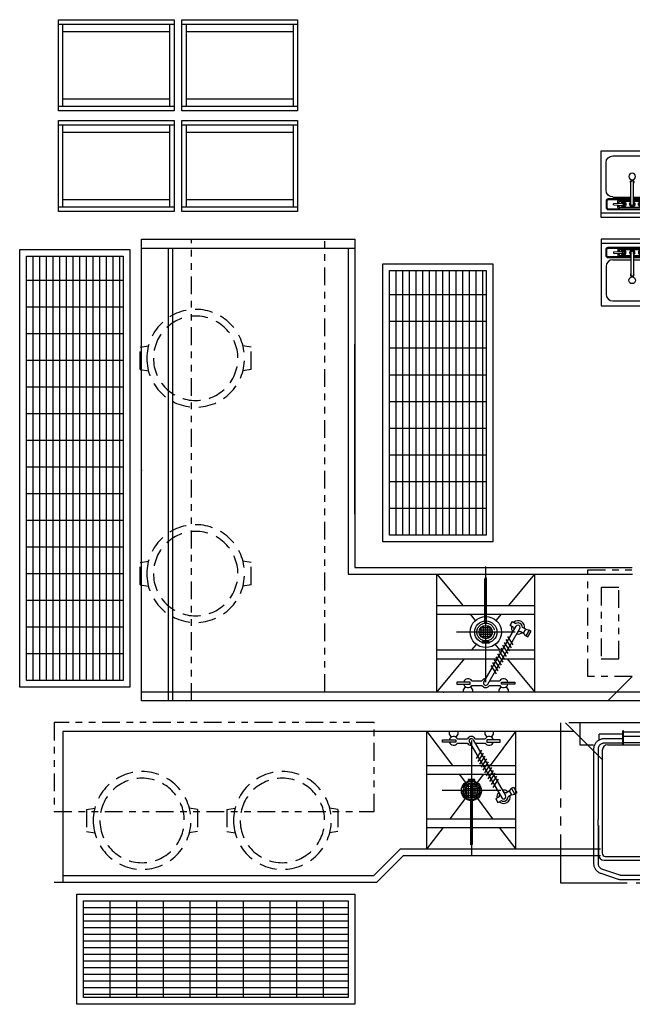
# Model space of a CAD drawing. Header units: inches. Extents: x -119 to 3951, y 0 to 4293.
# Tile 64 of 68: x 3420 to 3558, y 3281 to 3503. Entities that reach past the tile are written whole.
import ezdxf

# ---------------------------------------------------------------- set-up
doc = ezdxf.new("R2010")
doc.units = ezdxf.units.IN
doc.header["$LTSCALE"] = 48
doc.header["$MEASUREMENT"] = 0
for name, pattern in [('A1-DASH', [0.2383, 0.0833, -0.031, 0.031, -0.031, 0.031, -0.031]), ('A2-DASH', [0.5225, 0.3125, -0.042, 0.042, -0.042, 0.042, -0.042]), ('CENTER', [2, 1.25, -0.25, 0.25, -0.25]), ('DASHED', [0.75, 0.5, -0.25]), ('HIDDEN', [0.375, 0.25, -0.125]), ('L-DASH', [0.1249, 0.0833, -0.0416]), ('S-DASH', [0.082, 0.041, -0.041])]:
    doc.linetypes.add(name, pattern=pattern)
for name, color, linetype in [('200', 2, 'CONTINUOUS'), ('201', 2, 'HIDDEN'), ('204', 6, 'CONTINUOUS'), ('205', 1, 'CENTER'), ('FS-CLRNC', 1, 'DASHED'), ('FS-DSH01', 1, 'S-DASH'), ('FS-DSH03', 1, 'L-DASH'), ('FS-DSHA1', 4, 'A1-DASH'), ('FS-EQBKD', 3, 'CONTINUOUS'), ('FS-EQCTR', 4, 'CONTINUOUS'), ('FS-EQPMT', 2, 'CONTINUOUS'), ('FS-HDS02', 6, 'A2-DASH')]:
    doc.layers.add(name, color=color, linetype=linetype)

# ---------------------------------------------------------------- blocks, each defined once
blk = doc.blocks.new('e2d0106p')
at = {"layer": 'FS-DSH03'}
for p, q in [((-12.5, 2.5), (-10.63, 2.81)), ((-12.5, 2.5), (-12.5, -2.5)), ((12.5, 2.5), (10.63, 2.81)), ((12.5, 2.5), (12.5, -2.5)), ((-12.5, -2.5), (-10.63, -2.81)), ((12.5, -2.5), (10.63, -2.81))]:
    blk.add_line(p, q, dxfattribs=at)
for radius in [11, 9.5]:
    blk.add_circle((0, 0), radius, dxfattribs=at)
blk = doc.blocks.new('f-2210')
at = {"layer": 'FS-EQPMT'}
for p, q in [((-5, 0), (-5, -0.5)), ((-3, -0.5), (-3, 0)), ((3, 0), (3, -0.5)), ((5, -0.5), (5, 0)), ((-6.5, -1.75), (-3.5, -1.75)), ((-6.5, -2.25), (-6.5, -1.75)), ((-5, -0.5), (-4.55, -1.17)), ((-3.5, -1.75), (-3.5, -2.25)), ((-3.45, -1.17), (-3, -0.5)), ((-3.13, -1.5), (-0.87, -1.5)), ((0.43, -1.75), (7.68, -14.31)), ((0.87, -1.5), (3.13, -1.5)), ((3, -0.5), (3.45, -1.17)), ((6.5, -1.75), (3.5, -1.75)), ((3.5, -1.75), (3.5, -2.25)), ((4.55, -1.17), (5, -0.5)), ((6.5, -2.25), (6.5, -1.75)), ((-3.5, -2.25), (-6.5, -2.25)), ((-3.13, -2.5), (-0.87, -2.5)), ((-0.43, -2.25), (6.82, -14.81)), ((0.87, -2.5), (3.13, -2.5)), ((1.13, -5.96), (2.37, -4.1)), ((3.5, -2.25), (6.5, -2.25)), ((1.51, -6.61), (2.74, -4.75)), ((1.88, -7.26), (3.12, -5.4)), ((2.26, -7.91), (3.49, -6.05)), ((2.63, -8.56), (3.87, -6.7)), ((3.01, -9.21), (4.24, -7.35)), ((3.38, -9.86), (4.62, -8)), ((3.76, -10.51), (4.99, -8.64)), ((4.13, -11.16), (5.37, -9.29)), ((4.51, -11.81), (5.74, -9.94)), ((4.88, -12.46), (6.12, -10.59)), ((7.75, -13.69), (8.52, -13.25)), ((9.04, -12.66), (8.52, -13.25)), ((8.52, -13.25), (9.02, -14.12)), ((9.04, -12.66), (9.47, -12.41)), ((9.79, -13.96), (9.04, -12.66)), ((9.47, -12.41), (10.22, -13.71)), ((6.25, -14.56), (5.48, -15)), ((5.48, -15), (5.98, -15.87)), ((5.98, -15.87), (6.75, -15.42)), ((9.02, -14.12), (8.25, -14.56)), ((9.02, -14.12), (9.79, -13.96)), ((10.22, -13.71), (9.79, -13.96))]:
    blk.add_line(p, q, dxfattribs=at)
for centre, radius, start, end in [((-4, -2), 1, 30, 165.5225), ((0, -2), 1, 30, 150), ((0, -2), 0.5, 30, 210), ((4, -2), 1, 14.4775, 150), ((-4, -2), 1, 194.4775, 330), ((0, -2), 1, 210, 270), ((4, -2), 1, 210, 345.5225), ((7.25, -14.56), 1.5, 49.4712, 100.5288), ((7.25, -14.56), 1.5, 139.4712, 190.5288), ((7.25, -14.56), 1, 150, 180), ((7.25, -14.56), 1.5, 229.4712, 10.5288), ((7.25, -14.56), 1, 240, 0), ((7.25, -14.56), 0.5, 210, 30), ((7.25, -14.56), 1, 60, 90)]:
    blk.add_arc(centre, radius, start, end, dxfattribs=at)
blk = doc.blocks.new('FSA029P')
at = {"layer": '201'}
for p, q in [((-0.75, 2.52), (0.75, 2.52)), ((-0.75, 2.14), (-0.75, 2.52)), ((0.75, 2.52), (0.75, 2.14)), ((0.75, 2.14), (-0.75, 2.14)), ((-0.62, 2.14), (-0.62, 1.9)), ((0.62, 2.14), (0.62, 1.9)), ((-0.19, -1.99), (-0.19, -12)), ((0.19, -1.99), (0.19, -12))]:
    blk.add_line(p, q, dxfattribs=at)
blk.add_circle((0, 0), 2, dxfattribs=at)
blk.add_arc((0, -12), 0.188, 180, 0, dxfattribs=at)
at = {"layer": '204'}
for p, q in [((-0.38, 2.14), (-0.38, 2.52)), ((0.38, 2.52), (0.38, 2.14)), ((-6.59, 0), (6.59, 0)), ((-2, 0), (2, 0)), ((1.5, 0), (-1.5, 0)), ((1.41, 0.5), (-1.41, 0.5)), ((-1.37, -0.6), (-1.37, 0.6)), ((1.12, 1), (-1.12, 1)), ((-0.87, -1.22), (-0.87, 1.22)), ((-0.38, -1.45), (-0.38, 1.45)), ((0.13, -1.49), (0.13, 1.49)), ((0.62, -1.36), (0.62, 1.36)), ((1.13, -0.99), (1.13, 0.99)), ((1.41, -0.5), (-1.41, -0.5)), ((1.12, -1), (-1.12, -1))]:
    blk.add_line(p, q, dxfattribs=at)
blk.add_circle((0, 0), 1.5, dxfattribs=at)
at = {"layer": '205'}
blk.add_line((0, 11.31), (0, -14.76), dxfattribs=at)
blk = doc.blocks.new('GTW011P')
at = {"layer": '200'}
for p, q in [((0, 0), (0, -15)), ((14, 0), (0, 0)), ((14, -15), (14, 0)), ((14, -1), (0, -1)), ((4.19, -2), (9.81, -2)), ((2.75, -2.96), (2.75, -3.04)), ((2.84, -2.87), (5, -2.75)), ((2.84, -3.13), (5, -3.25)), ((3.75, -2.44), (3.75, -2.82)), ((3.75, -2.44), (3.75, -2.82)), ((3.75, -3.18), (3.75, -3.56)), ((3.75, -3.18), (3.75, -3.56)), ((4.06, -2.44), (4.06, -2.8)), ((4.06, -3.2), (4.06, -3.56)), ((4.19, -2.31), (9.81, -2.31)), ((4.19, -3.69), (6.69, -3.69)), ((4.19, -4), (6.69, -4)), ((4.75, -2.46), (5.16, -2.81)), ((4.75, -3.54), (5.16, -3.19)), ((6.69, -3), (6.69, -8)), ((7.31, -3), (7.31, -8)), ((7.31, -3.69), (9.81, -3.69)), ((7.31, -4), (9.81, -4)), ((9.25, -2.46), (8.84, -2.81)), ((9.25, -3.54), (8.84, -3.19)), ((11.16, -2.87), (9, -2.75)), ((11.16, -3.13), (9, -3.25)), ((9.46, -5.04), (11.58, -2.92)), ((9.61, -5.19), (11.73, -3.07)), ((9.94, -2.44), (9.94, -2.8)), ((9.94, -3.2), (9.94, -3.56)), ((10.25, -2.44), (10.25, -2.82)), ((10.25, -3.18), (10.25, -3.56)), ((11.25, -2.96), (11.25, -3.04)), ((1.12, -6.13), (1.12, -12.38)), ((2.62, -4.62), (6.69, -4.62)), ((7.31, -4.62), (9.87, -4.62)), ((9.46, -5.04), (9.61, -5.19)), ((10.17, -4.62), (11.38, -4.62)), ((12.88, -12.38), (12.88, -6.13)), ((0, -15), (14, -15)), ((2.62, -13.88), (11.38, -13.88))]:
    blk.add_line(p, q, dxfattribs=at)
for points in [[(6.69, -4.19), (1.56, -4.19, -0.414214), (1.12, -3.75), (1.12, -2.25, -0.414214), (1.56, -1.81)], [(6.69, -4), (1.56, -4, -0.414214), (1.31, -3.75), (1.31, -2.25, -0.414214), (1.56, -2)], [(1.56, -1.81), (12.44, -1.81, -0.414214), (12.88, -2.25), (12.88, -3.75, -0.414214), (12.44, -4.19), (10.61, -4.19, -0.414214)], [(1.56, -2), (12.44, -2, -0.414214), (12.69, -2.25), (12.69, -3.75, -0.414214), (12.44, -4), (10.8, -4, -0.414214)], [(10.5, -4), (7.31, -4, -0.414214)], [(10.31, -4.19), (7.31, -4.19, -0.414214)]]:
    blk.add_lwpolyline(points, format="xyb", dxfattribs=at)
for centre, radius in [((5, -3), 0.219), ((9, -3), 0.219), ((7, -9.25), 0.75)]:
    blk.add_circle(centre, radius, dxfattribs=at)
for centre, radius, start, end in [((4.19, -2.44), 0.438, 90, 180), ((9.81, -2.44), 0.438, 0, 90), ((11.65, -2.99), 0.96, 231.3013, 171.1067), ((2.84, -2.96), 0.0938, 93.1798, 180), ((2.84, -3.04), 0.0938, 180, 266.8202), ((4.19, -3.56), 0.438, 180, 270), ((4.19, -2.44), 0.125, 90, 180), ((4.19, -3.56), 0.125, 180, 270), ((5, -3), 0.594, 201.6803, 158.3197), ((5, -3), 0.531, 248.2704, 111.7296), ((5, -3), 0.375, 262.0082, 97.9918), ((5, -3), 0.25, 263.6403, 96.3597), ((7, -3), 0.594, 301.7569, 238.2431), ((7, -3), 0.531, 306.0319, 233.9681), ((7, -3), 0.375, 326.4427, 213.5573), ((7, -3), 0.313, 0, 180), ((9, -3), 0.594, 21.6803, 338.3197), ((9, -3), 0.531, 68.2704, 291.7296), ((9, -3), 0.375, 82.0082, 277.9918), ((9, -3), 0.25, 83.6403, 276.3597), ((9.81, -2.44), 0.125, 0, 90), ((9.81, -3.56), 0.438, 270, 0), ((9.81, -3.56), 0.125, 270, 0), ((11.65, -2.99), 0.96, 189.7213, 218.6987), ((11.16, -2.96), 0.0938, 360, 86.8202), ((11.16, -3.04), 0.0938, 273.1798, 360), ((11.65, -2.99), 0.328, 243.7494, 206.2506), ((11.65, -2.99), 0.211, 255.0097, 194.9903), ((11.65, -2.99), 0.105, 315, 135), ((2.62, -6.13), 1.5, 90, 180), ((11.38, -6.13), 1.5, 0, 90), ((7, -8), 0.406, 140.2849, 39.7151), ((7, -8), 0.313, 180, 0), ((2.62, -12.38), 1.5, 180, 270), ((11.38, -12.38), 1.5, 270, 0)]:
    blk.add_arc(centre, radius, start, end, dxfattribs=at)
blk = doc.blocks.new('NWG018P')
at = {"layer": '200'}
for p, q in [((0, 0), (0, -26)), ((20.5, 0), (0, 0)), ((1, 0), (1, -26)), ((19.5, -26), (19.5, 0)), ((20.5, -26), (20.5, 0)), ((19.5, -1), (1, -1)), ((2.625, -1), (2.625, -25)), ((17.875, -25), (17.875, -1)), ((0, -26), (20.5, -26)), ((1, -25), (19.5, -25))]:
    blk.add_line(p, q, dxfattribs=at)
blk = doc.blocks.new('HCR101P')
at = {"layer": 'FS-CLRNC'}
for p, q in [((-3.079041, 0), (-3.079041, -5.000412)), ((-3.079041, 0), (43.081497, 0)), ((43.081497, -35.329956), (43.081497, 0)), ((-3.079041, -5.000412), (0, -5.000412)), ((28.081497, -29.675919), (28.081497, -35.329956)), ((43.081497, -35.329956), (28.081497, -35.329956))]:
    blk.add_line(p, q, dxfattribs=at)
at = {"layer": 'FS-EQPMT'}
for p, q in [((6.577499, -4.866333), (6.577499, -1.865616)), ((6.711502, -1.865616), (6.577499, -1.865616)), ((6.711502, -4.866333), (6.711502, -1.865616)), ((22.443497, -2.115601), (6.711502, -2.115601)), ((22.443497, -4.866333), (22.443497, -1.865616)), ((22.443497, -1.865616), (22.577499, -1.865616)), ((22.577499, -4.866333), (22.577499, -1.865616)), ((1.26651, -3.92067), (1.26651, -2.63092)), ((6.577499, -2.63092), (1.26651, -2.63092)), ((6.577499, -3.616333), (2.5, -3.616333)), ((20.46524, -3.115601), (6.711502, -3.115601)), ((22.443497, -3.115601), (20.182068, -3.115601)), ((22.577499, -2.63092), (27.888504, -2.63092)), ((26.654999, -3.616333), (22.577499, -3.616333)), ((27.888504, -2.63092), (27.888504, -3.920639)), ((0, -5.949982), (0, -31.704391)), ((1, -5.949982), (1, -21.765213)), ((1.952515, -6.250427), (1.952515, -21.257385)), ((6.577499, -4.616348), (2.5, -4.616348)), ((3.202484, -5.000427), (25.931595, -5.000427)), ((6.711502, -4.866333), (6.577499, -4.866333)), ((6.711502, -4.441422), (20.697006, -4.441422)), ((20.239273, -4.441422), (22.443497, -4.441422)), ((22.577499, -4.866333), (22.443497, -4.866333)), ((26.654999, -4.616348), (22.577499, -4.616348)), ((27.202499, -6.347672), (27.202499, -6.250427)), ((27.202499, -21.359924), (27.202499, -6.347672)), ((28.154999, -31.704391), (28.154999, -5.949982)), ((29.154999, -31.704391), (29.154999, -5.949982)), ((1, -23.140442), (1, -21.765213)), ((1.952515, -21.25737), (1.952515, -29.343918)), ((27.202499, -29.343918), (27.202499, -21.359924)), ((1, -23.140442), (1, -31.704391)), ((1.073486, -23.140442), (1.073486, -29.660919)), ((28.081497, -29.660919), (28.081497, -23.140442)), ((2.385498, -30.972916), (26.769501, -30.972916)), ((2.702515, -30.093918), (26.452499, -30.093918)), ((1.974243, -32.953171), (5.845764, -34.245087)), ((23.309235, -34.245087), (27.180771, -32.953171)), ((1.657684, -33.901749), (5.529221, -35.193665)), ((5.845764, -34.245087), (5.902069, -34.262756)), ((6.371536, -34.329956), (22.783463, -34.329956)), ((6.371536, -35.329956), (22.783463, -35.329956)), ((23.625763, -35.193665), (27.497299, -33.901749))]:
    blk.add_line(p, q, dxfattribs=at)
for points in [[(2.5, -3.616333), (2.335144, -3.621399), (2.171143, -3.636597), (2.008698, -3.661789), (1.848389, -3.696915), (1.690918, -3.741776), (1.537109, -3.796188), (1.387543, -3.859863), (1.242828, -3.932556), (1.103699, -4.013885), (0.970703, -4.103485), (0.84436, -4.200958), (0.725281, -4.305847), (0.613922, -4.417679), (0.510742, -4.535965), (0.416168, -4.660156), (0.330566, -4.789719), (0.254272, -4.924072), (0.187531, -5.062698), (0.130676, -5.204941), (0.083893, -5.35022), (0.047272, -5.498001), (0.021027, -5.647675), (0.005249, -5.798569), (0, -5.949982)], [(29.154999, -5.949982), (29.149765, -5.798889), (29.134033, -5.648254), (29.107864, -5.498718), (29.07135, -5.351013), (29.024612, -5.20575), (28.967773, -5.063446), (28.901062, -4.924713), (28.824738, -4.790192), (28.739059, -4.660492), (28.644363, -4.536102), (28.541031, -4.417648), (28.429535, -4.305664), (28.310257, -4.200653), (28.183746, -4.103073), (28.050568, -4.013412), (27.911301, -3.932083), (27.766479, -3.859406), (27.616852, -3.795776), (27.463013, -3.74144), (27.305603, -3.696655), (27.145432, -3.661636), (26.983185, -3.636505), (26.819489, -3.621384), (26.654999, -3.616333)], [(2.5, -4.616348), (2.389587, -4.619965), (2.279633, -4.630859), (2.170776, -4.648956), (2.063751, -4.674164), (1.959076, -4.706345), (1.857208, -4.745377), (1.758789, -4.791016), (1.664398, -4.843033), (1.574402, -4.90123), (1.489349, -4.965302), (1.40976, -5.034882), (1.335999, -5.109741), (1.268494, -5.189514), (1.207764, -5.273743), (1.154114, -5.362061), (1.10791, -5.454117), (1.06955, -5.549316), (1.039368, -5.647049), (1.017578, -5.746735), (1.004425, -5.8479), (1, -5.949982)], [(28.154999, -5.949982), (28.150558, -5.847717), (28.13736, -5.746429), (28.11554, -5.646667), (28.085312, -5.54892), (28.046906, -5.45372), (28.000687, -5.36171), (27.947052, -5.273453), (27.886337, -5.189316), (27.818909, -5.10965), (27.745224, -5.034866), (27.665741, -4.965363), (27.58078, -4.901352), (27.490875, -4.843201), (27.396576, -4.791214), (27.298233, -4.74556), (27.196411, -4.706512), (27.091736, -4.674301), (26.98465, -4.649048), (26.875702, -4.630905), (26.765594, -4.61998), (26.654999, -4.616348)], [(0, -31.704391), (0.005707, -31.862076), (0.022827, -32.019226), (0.051331, -32.175079), (0.091064, -32.328873), (0.141907, -32.479889), (0.203674, -32.627502), (0.276123, -32.771027), (0.358948, -32.909775), (0.451813, -33.04306), (0.554382, -33.170364), (0.666138, -33.29097), (0.78656, -33.404236), (0.915161, -33.509644), (1.0513, -33.606674), (1.194275, -33.694778), (1.343445, -33.77356), (1.498138, -33.842667), (1.657684, -33.901733)], [(1, -31.704391), (1.005157, -31.814529), (1.020447, -31.923462), (1.045715, -32.030502), (1.080627, -32.13504), (1.124939, -32.236404), (1.178162, -32.333878), (1.239777, -32.426758), (1.309326, -32.514587), (1.386414, -32.596985), (1.470367, -32.673416), (1.560638, -32.743423), (1.65683, -32.806778), (1.758362, -32.863113), (1.86441, -32.912018), (1.974213, -32.953156)], [(27.180771, -32.953156), (27.290527, -32.912033), (27.396561, -32.863174), (27.498093, -32.806824), (27.594315, -32.743439), (27.684677, -32.67337), (27.768707, -32.596878), (27.845825, -32.514404), (27.915405, -32.426483), (27.977036, -32.333542), (28.030243, -32.236038), (28.074509, -32.134674), (28.10939, -32.030151), (28.134598, -31.923172), (28.149872, -31.814362), (28.154999, -31.704391)], [(27.497299, -33.901733), (27.657028, -33.84259), (27.811813, -33.773438), (27.960983, -33.694641), (28.103912, -33.606537), (28.239929, -33.509583), (28.368378, -33.404266), (28.488708, -33.291107), (28.600388, -33.170639), (28.702881, -33.043472), (28.7957, -32.910294), (28.87851, -32.771683), (28.950989, -32.628235), (29.012802, -32.480637), (29.063705, -32.32962), (29.103531, -32.175751), (29.132095, -32.019745), (29.149277, -31.862366), (29.154999, -31.704391)], [(5.529221, -35.193665), (5.619675, -35.222046), (5.711212, -35.247177), (5.803711, -35.269028), (5.897064, -35.287598), (5.991135, -35.302811), (6.085739, -35.314667), (6.180756, -35.323166), (6.276062, -35.328247), (6.371536, -35.329956)], [(5.902069, -34.262741), (5.959137, -34.278397), (6.016846, -34.292023), (6.075104, -34.303574), (6.13382, -34.313049), (6.192917, -34.320435), (6.252319, -34.325714), (6.31189, -34.328903), (6.371536, -34.329956)], [(22.783463, -34.329956), (22.843109, -34.328903), (22.902664, -34.325714), (22.962051, -34.320435), (23.021149, -34.313049), (23.079865, -34.303574), (23.138138, -34.292023), (23.195847, -34.278397), (23.25293, -34.262741)], [(22.783463, -35.329956), (22.878952, -35.328247), (22.974274, -35.323151), (23.06929, -35.314667), (23.16391, -35.302811), (23.257965, -35.287582), (23.351318, -35.269028), (23.443817, -35.247177), (23.535339, -35.222031), (23.625778, -35.193665)]]:
    blk.add_lwpolyline(points, dxfattribs=at)
for centre, radius, start, end in [((3.202484, -6.250427), 1.25, 90, 180), ((25.952499, -6.250427), 1.25, 0, 90), ((2.370514, -29.675919), 1.297028, 180, 270), ((2.702515, -29.343918), 0.75, 180, 270), ((26.452499, -29.343918), 0.75, 270, 0), ((26.7845, -29.675919), 1.296997, 270, 0)]:
    blk.add_arc(centre, radius, start, end, dxfattribs=at)

msp = doc.modelspace()

# ---------------------------------------------------------------- linework, layer by layer
at = {"layer": 'FS-DSH03'}
msp.add_arc((3524.62, 3365.15), 6, 358.955, 2.2466, dxfattribs=at)
at = {"layer": 'FS-DSHA1'}
for p, q in [((3458.4, 3349.65), (3458.4, 3453.52)), ((3488.4, 3351.65), (3488.4, 3453.52)), ((3547.55, 3355.15), (3547.55, 3379.15)), ((3547.55, 3379.15), (3557.55, 3379.15)), ((3554.55, 3375.15), (3550.55, 3375.15)), ((3550.55, 3375.15), (3550.55, 3359.15)), ((3554.55, 3359.15), (3554.55, 3375.15)), ((3550.55, 3359.15), (3554.55, 3359.15)), ((3557.55, 3355.15), (3547.55, 3355.15))]:
    msp.add_line(p, q, dxfattribs=at)
msp.add_lwpolyline([(3427.47, 3344.77), (3427.47, 3324.77), (3499.47, 3324.77), (3499.47, 3344.77)], close=True, dxfattribs=at)
at = {"layer": 'FS-EQBKD', "linetype": 'Continuous'}
for p, q in [((3453.12, 3451.52), (3453.12, 3349.65)), ((3454.12, 3451.52), (3454.12, 3349.65))]:
    msp.add_line(p, q, dxfattribs=at)
at = {"layer": 'FS-EQCTR'}
for p, q in [((3447.12, 3349.65), (3447.12, 3453.52)), ((3447.12, 3453.52), (3495.12, 3453.52)), ((3495.12, 3453.52), (3495.12, 3379.65)), ((3447.12, 3451.52), (3495.12, 3451.52)), ((3493.62, 3451.52), (3493.62, 3378.15)), ((3495.12, 3391.65), (3495.12, 3429.89)), ((3493.62, 3378.15), (3550.62, 3378.15)), ((3495.12, 3379.65), (3549.12, 3379.65)), ((3513.62, 3351.65), (3513.62, 3378.15)), ((3513.62, 3378.15), (3519.43, 3371.15)), ((3519.55, 3378.15), (3557.62, 3378.15)), ((3521.05, 3379.65), (3557.55, 3379.65)), ((3529.81, 3371.15), (3535.62, 3378.15)), ((3535.62, 3351.65), (3535.62, 3378.15)), ((3513.62, 3371.15), (3535.62, 3371.15)), ((3513.62, 3369.15), (3535.62, 3369.15)), ((3521.09, 3369.15), (3522.26, 3367.73)), ((3526.97, 3367.73), (3528.15, 3369.15)), ((3513.62, 3361.15), (3528.37, 3361.15)), ((3521.5, 3361.15), (3522.51, 3362.35)), ((3526.73, 3362.35), (3527.73, 3361.15)), ((3529.53, 3361.15), (3535.62, 3361.15)), ((3513.62, 3351.65), (3519.84, 3359.15)), ((3513.62, 3359.15), (3527.22, 3359.15)), ((3528.37, 3359.15), (3535.62, 3359.15)), ((3529.39, 3359.15), (3535.62, 3351.65)), ((3557.55, 3355.15), (3552.05, 3349.65)), ((3577.12, 3351.65), (3447.12, 3351.65)), ((3593.69, 3351.65), (3532.69, 3351.65)), ((3579.12, 3349.65), (3447.12, 3349.65)), ((3591.69, 3349.65), (3530.69, 3349.65)), ((3429.47, 3342.77), (3429.47, 3308.77)), ((3544.5, 3342.77), (3429.47, 3342.77)), ((3511.38, 3316.27), (3511.38, 3342.77)), ((3511.38, 3342.77), (3517.1, 3335.15)), ((3511.38, 3316.27), (3511.38, 3342.65)), ((3525.65, 3335.15), (3531.38, 3342.77)), ((3531.38, 3316.27), (3531.38, 3342.77)), ((3550.82, 3336.45), (3542.57, 3344.7)), ((3511.38, 3335.15), (3531.38, 3335.15)), ((3511.38, 3333.15), (3531.38, 3333.15)), ((3518.61, 3333.15), (3520.02, 3331.26)), ((3522.73, 3331.26), (3524.15, 3333.15)), ((3516.63, 3323.15), (3520.02, 3327.66)), ((3522.73, 3327.66), (3526.12, 3323.15)), ((3511.38, 3323.15), (3531.38, 3323.15)), ((3511.38, 3321.15), (3531.38, 3321.15)), ((3511.38, 3316.27), (3515.13, 3321.15)), ((3527.62, 3321.15), (3531.38, 3316.27)), ((3505.38, 3316.27), (3499.38, 3310.27)), ((3550.4, 3316.27), (3505.38, 3316.27)), ((3506, 3314.77), (3500, 3308.77)), ((3550.4, 3314.77), (3506, 3314.77)), ((3499.38, 3310.27), (3429.47, 3310.27)), ((3500, 3308.77), (3427.47, 3308.77))]:
    msp.add_line(p, q, dxfattribs=at)
msp.add_point((3515.1, 3351.65), dxfattribs=at)
at = {"layer": 'FS-EQPMT'}
for p, q in [((3419.74, 3451.24), (3444.49, 3451.24)), ((3419.74, 3451.24), (3444.49, 3451.24)), ((3419.74, 3352.74), (3419.74, 3451.24)), ((3419.74, 3352.74), (3419.74, 3451.24)), ((3444.49, 3451.24), (3444.49, 3352.74)), ((3444.49, 3451.24), (3444.49, 3352.74)), ((3421.24, 3449.74), (3442.99, 3449.74)), ((3421.24, 3449.74), (3442.99, 3449.74)), ((3421.24, 3354.24), (3421.24, 3449.74)), ((3421.24, 3354.24), (3421.24, 3449.74)), ((3442.99, 3449.74), (3442.99, 3354.24)), ((3442.99, 3449.74), (3442.99, 3354.24)), ((3501.44, 3385.47), (3501.44, 3447.97)), ((3501.44, 3447.97), (3526.19, 3447.97)), ((3526.19, 3447.97), (3526.19, 3385.47)), ((3502.94, 3386.97), (3502.94, 3446.47)), ((3502.94, 3446.47), (3524.69, 3446.47)), ((3524.69, 3446.47), (3524.69, 3386.97)), ((3524.69, 3386.97), (3502.94, 3386.97)), ((3526.19, 3385.47), (3501.44, 3385.47)), ((3530.1, 3366.65), (3530.6, 3367.51)), ((3530.6, 3367.51), (3531.37, 3367.07)), ((3524.18, 3353.9), (3531.43, 3366.45)), ((3525.05, 3353.4), (3532.3, 3365.95)), ((3530.87, 3366.2), (3530.1, 3366.65)), ((3532.37, 3365.34), (3533.13, 3364.9)), ((3533.63, 3365.76), (3532.87, 3366.2)), ((3533.13, 3364.9), (3533.63, 3365.76)), ((3533.66, 3364.3), (3533.13, 3364.9)), ((3533.63, 3365.76), (3534.41, 3365.6)), ((3534.41, 3365.6), (3533.66, 3364.3)), ((3534.09, 3364.05), (3534.84, 3365.35)), ((3534.84, 3365.35), (3534.41, 3365.6)), ((3528.75, 3362.81), (3529.98, 3360.94)), ((3529.13, 3363.46), (3530.36, 3361.59)), ((3529.5, 3364.11), (3530.73, 3362.24)), ((3533.66, 3364.3), (3534.09, 3364.05)), ((3527.63, 3360.86), (3528.86, 3358.99)), ((3528, 3361.51), (3529.23, 3359.64)), ((3528.38, 3362.16), (3529.61, 3360.29)), ((3526.13, 3358.26), (3527.36, 3356.39)), ((3526.5, 3358.91), (3527.73, 3357.04)), ((3526.88, 3359.56), (3528.11, 3357.69)), ((3527.25, 3360.21), (3528.48, 3358.34)), ((3525.75, 3357.61), (3526.98, 3355.74)), ((3442.99, 3354.24), (3421.24, 3354.24)), ((3442.99, 3354.24), (3421.24, 3354.24)), ((3518.12, 3353.9), (3518.12, 3353.4)), ((3521.12, 3353.9), (3518.12, 3353.9)), ((3521.12, 3353.4), (3521.12, 3353.9)), ((3521.48, 3354.15), (3523.75, 3354.15)), ((3525.48, 3354.15), (3527.75, 3354.15)), ((3528.12, 3353.9), (3531.12, 3353.9)), ((3528.12, 3353.4), (3528.12, 3353.9)), ((3531.12, 3353.9), (3531.12, 3353.4)), ((3444.49, 3352.74), (3419.74, 3352.74)), ((3444.49, 3352.74), (3419.74, 3352.74)), ((3518.12, 3353.4), (3521.12, 3353.4)), ((3519.62, 3352.15), (3520.06, 3352.81)), ((3519.62, 3351.65), (3519.62, 3352.15)), ((3521.17, 3352.81), (3521.62, 3352.15)), ((3521.48, 3353.15), (3523.75, 3353.15)), ((3521.62, 3352.15), (3521.62, 3351.65)), ((3525.48, 3353.15), (3527.75, 3353.15)), ((3527.62, 3352.15), (3528.06, 3352.81)), ((3527.62, 3351.65), (3527.62, 3352.15)), ((3531.12, 3353.4), (3528.12, 3353.4)), ((3529.17, 3352.81), (3529.62, 3352.15)), ((3529.62, 3352.15), (3529.62, 3351.65)), ((3432.62, 3281.4), (3432.62, 3306.15)), ((3432.62, 3306.15), (3495.12, 3306.15)), ((3495.12, 3306.15), (3495.12, 3281.4)), ((3434.12, 3282.9), (3434.12, 3304.65)), ((3434.12, 3304.65), (3493.62, 3304.65)), ((3493.62, 3304.65), (3493.62, 3282.9)), ((3493.62, 3282.9), (3434.12, 3282.9)), ((3495.12, 3281.4), (3432.62, 3281.4))]:
    msp.add_line(p, q, dxfattribs=at)
at = {"layer": 'FS-EQPMT', "color": 9}
for p, q in [((3422.74, 3354.24), (3422.74, 3449.74)), ((3422.74, 3354.24), (3422.74, 3449.74)), ((3424.24, 3354.24), (3424.24, 3449.74)), ((3424.24, 3354.24), (3424.24, 3449.74)), ((3425.74, 3354.24), (3425.74, 3449.74)), ((3425.74, 3354.24), (3425.74, 3449.74)), ((3427.24, 3354.24), (3427.24, 3449.74)), ((3427.24, 3354.24), (3427.24, 3449.74)), ((3428.74, 3354.24), (3428.74, 3449.74)), ((3428.74, 3354.24), (3428.74, 3449.74)), ((3430.24, 3354.24), (3430.24, 3449.74)), ((3430.24, 3354.24), (3430.24, 3449.74)), ((3431.74, 3354.24), (3431.74, 3449.74)), ((3431.74, 3354.24), (3431.74, 3449.74)), ((3433.24, 3354.24), (3433.24, 3449.74)), ((3433.24, 3354.24), (3433.24, 3449.74)), ((3434.74, 3354.24), (3434.74, 3449.74)), ((3434.74, 3354.24), (3434.74, 3449.74)), ((3436.24, 3354.24), (3436.24, 3449.74)), ((3436.24, 3354.24), (3436.24, 3449.74)), ((3437.74, 3354.24), (3437.74, 3449.74)), ((3437.74, 3354.24), (3437.74, 3449.74)), ((3439.24, 3354.24), (3439.24, 3449.74)), ((3439.24, 3354.24), (3439.24, 3449.74)), ((3440.74, 3354.24), (3440.74, 3449.74)), ((3440.74, 3354.24), (3440.74, 3449.74)), ((3442.24, 3354.24), (3442.24, 3449.74)), ((3442.24, 3354.24), (3442.24, 3449.74)), ((3504.44, 3386.97), (3504.44, 3446.47)), ((3505.94, 3386.97), (3505.94, 3446.47)), ((3507.44, 3386.97), (3507.44, 3446.47)), ((3508.94, 3386.97), (3508.94, 3446.47)), ((3510.44, 3386.97), (3510.44, 3446.47)), ((3511.94, 3386.97), (3511.94, 3446.47)), ((3513.44, 3386.97), (3513.44, 3446.47)), ((3514.94, 3386.97), (3514.94, 3446.47)), ((3516.44, 3386.97), (3516.44, 3446.47)), ((3517.94, 3386.97), (3517.94, 3446.47)), ((3519.44, 3386.97), (3519.44, 3446.47)), ((3520.94, 3386.97), (3520.94, 3446.47)), ((3522.44, 3386.97), (3522.44, 3446.47)), ((3523.94, 3386.97), (3523.94, 3446.47)), ((3442.99, 3444.24), (3421.24, 3444.24)), ((3442.99, 3444.24), (3421.24, 3444.24)), ((3524.69, 3440.97), (3502.94, 3440.97)), ((3442.99, 3438.24), (3421.24, 3438.24)), ((3442.99, 3438.24), (3421.24, 3438.24)), ((3524.69, 3434.97), (3502.94, 3434.97)), ((3442.99, 3432.24), (3421.24, 3432.24)), ((3442.99, 3432.24), (3421.24, 3432.24)), ((3524.69, 3428.97), (3502.94, 3428.97)), ((3442.99, 3426.24), (3421.24, 3426.24)), ((3442.99, 3426.24), (3421.24, 3426.24)), ((3524.69, 3422.97), (3502.94, 3422.97)), ((3442.99, 3420.24), (3421.24, 3420.24)), ((3442.99, 3420.24), (3421.24, 3420.24)), ((3524.69, 3416.97), (3502.94, 3416.97)), ((3442.99, 3414.24), (3421.24, 3414.24)), ((3442.99, 3414.24), (3421.24, 3414.24)), ((3524.69, 3410.97), (3502.94, 3410.97)), ((3442.99, 3408.24), (3421.24, 3408.24)), ((3442.99, 3408.24), (3421.24, 3408.24)), ((3524.69, 3404.97), (3502.94, 3404.97)), ((3442.99, 3402.24), (3421.24, 3402.24)), ((3442.99, 3402.24), (3421.24, 3402.24)), ((3524.69, 3398.97), (3502.94, 3398.97)), ((3442.99, 3396.24), (3421.24, 3396.24)), ((3442.99, 3396.24), (3421.24, 3396.24)), ((3524.69, 3392.97), (3502.94, 3392.97)), ((3442.99, 3390.24), (3421.24, 3390.24)), ((3442.99, 3390.24), (3421.24, 3390.24)), ((3442.99, 3384.24), (3421.24, 3384.24)), ((3442.99, 3384.24), (3421.24, 3384.24)), ((3442.99, 3378.24), (3421.24, 3378.24)), ((3442.99, 3378.24), (3421.24, 3378.24)), ((3442.99, 3372.24), (3421.24, 3372.24)), ((3442.99, 3372.24), (3421.24, 3372.24)), ((3442.99, 3366.24), (3421.24, 3366.24)), ((3442.99, 3366.24), (3421.24, 3366.24)), ((3442.99, 3360.24), (3421.24, 3360.24)), ((3442.99, 3360.24), (3421.24, 3360.24)), ((3434.12, 3303.15), (3493.62, 3303.15)), ((3440.12, 3282.9), (3440.12, 3304.65)), ((3446.12, 3282.9), (3446.12, 3304.65)), ((3452.12, 3282.9), (3452.12, 3304.65)), ((3458.12, 3282.9), (3458.12, 3304.65)), ((3464.12, 3282.9), (3464.12, 3304.65)), ((3470.12, 3282.9), (3470.12, 3304.65)), ((3476.12, 3282.9), (3476.12, 3304.65)), ((3482.12, 3282.9), (3482.12, 3304.65)), ((3488.12, 3282.9), (3488.12, 3304.65)), ((3434.12, 3301.65), (3493.62, 3301.65)), ((3434.12, 3300.15), (3493.62, 3300.15)), ((3434.12, 3298.65), (3493.62, 3298.65)), ((3434.12, 3297.15), (3493.62, 3297.15)), ((3434.12, 3295.65), (3493.62, 3295.65)), ((3434.12, 3294.15), (3493.62, 3294.15)), ((3434.12, 3292.65), (3493.62, 3292.65)), ((3434.12, 3291.15), (3493.62, 3291.15)), ((3434.12, 3289.65), (3493.62, 3289.65)), ((3434.12, 3288.15), (3493.62, 3288.15)), ((3434.12, 3286.65), (3493.62, 3286.65)), ((3434.12, 3285.15), (3493.62, 3285.15)), ((3434.12, 3283.65), (3493.62, 3283.65))]:
    msp.add_line(p, q, dxfattribs=at)
at = {"layer": 'FS-EQPMT', "color": 8}
for p, q in [((3524.69, 3386.97), (3502.94, 3386.97)), ((3442.99, 3354.24), (3421.24, 3354.24)), ((3442.99, 3354.24), (3421.24, 3354.24)), ((3434.12, 3282.9), (3434.12, 3304.65))]:
    msp.add_line(p, q, dxfattribs=at)
at = {"layer": 'FS-EQPMT'}
for centre, radius in [((3524.62, 3365.15), 3.5), ((3524.62, 3365.15), 2.5), ((3521.38, 3329.46), 2.25), ((3521.38, 3329.46), 1.75)]:
    msp.add_circle(centre, radius, dxfattribs=at)
for centre, radius, start, end in [((3531.87, 3366.2), 1.5, 349.4712, 130.5288), ((3531.87, 3366.2), 1, 360, 120), ((3531.87, 3366.2), 1.5, 169.4712, 220.5288), ((3531.87, 3366.2), 1, 180, 210), ((3531.87, 3366.2), 0.5, 330, 150), ((3531.87, 3366.2), 1.5, 259.4712, 310.5288), ((3531.87, 3366.2), 1, 270, 300), ((3520.62, 3353.65), 1, 30, 165.5225), ((3524.62, 3353.65), 1, 90, 150), ((3524.62, 3353.65), 0.5, 150, 330), ((3528.62, 3353.65), 1, 14.4775, 150), ((3520.62, 3353.65), 1, 194.4775, 330), ((3524.62, 3353.65), 1, 210, 330), ((3528.62, 3353.65), 1, 210, 345.5225)]:
    msp.add_arc(centre, radius, start, end, dxfattribs=at)
msp.add_point((3447.12, 3401.58), dxfattribs=at)
at = {"layer": 'FS-HDS02'}
msp.add_lwpolyline([(3541.4, 3344.7), (3541.4, 3308.7), (3583.4, 3308.7), (3583.4, 3344.7)], close=True, dxfattribs=at)

# ---------------------------------------------------------------- block references
at = {"layer": 'FS-DSH01'}
msp.add_blockref('HCR101P', (3548.87, 3344.77), dxfattribs=at)
at = {"layer": 'FS-EQCTR', "xscale": -1, "rotation": 180}
msp.add_blockref('GTW011P', (3550.57, 3458.39), dxfattribs=at)
at = {"layer": 'FS-EQCTR'}
msp.add_blockref('GTW011P', (3550.57, 3453.52), dxfattribs=at)
at = {"layer": 'FS-EQCTR', "rotation": 180}
msp.add_blockref('FSA029P', (3524.62, 3365.15), dxfattribs=at)
at = {"layer": 'FS-EQCTR', "xscale": -1}
msp.add_blockref('FSA029P', (3521.38, 3329.46), dxfattribs=at)
at = {"layer": 'FS-EQPMT', "xscale": -1}
for name, p, rotation in [('NWG018P', (3428.48, 3502.9), 90), ('NWG018P', (3456.26, 3502.9), 90), ('NWG018P', (3428.48, 3480.26), 90), ('NWG018P', (3456.26, 3480.26), 90), ('e2d0106p', (3459.34, 3426.73), 180), ('e2d0106p', (3459.34, 3378.29), 180)]:
    msp.add_blockref(name, p, dxfattribs=dict(at, rotation=rotation))
at = {"layer": 'FS-EQPMT'}
msp.add_blockref('f-2210', (3521.38, 3342.65), dxfattribs=at)
at = {"layer": 'FS-EQPMT', "xscale": -1}
for p in [(3447.28, 3322.75), (3478.85, 3322.75)]:
    msp.add_blockref('e2d0106p', p, dxfattribs=at)

doc.saveas('drawing.dxf')
